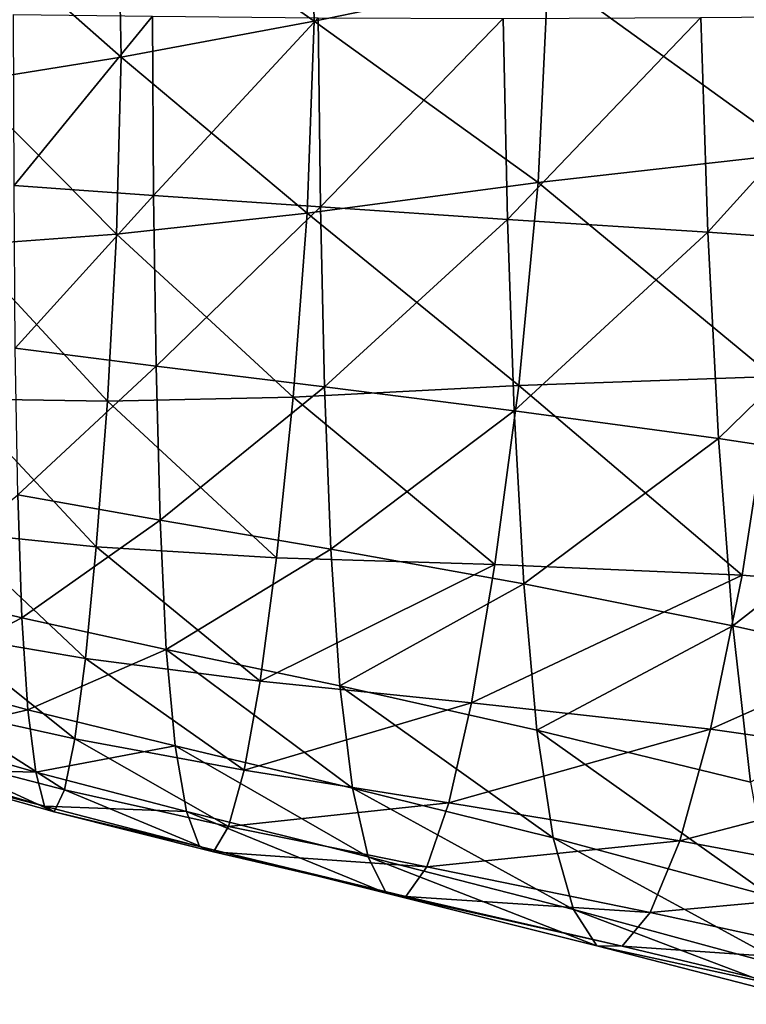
# Model space of a CAD drawing. Extents: x -0.96 to 0.96, y -0.57 to 2.63.
# Tile 5 of 148: x -0.76 to -0.57, y -0.17 to 0.09. Entities that reach past the tile are written whole.
import ezdxf

# ---------------------------------------------------------------- set-up
doc = ezdxf.new("R2010")
doc.units = 0
doc.layers.add('Brakiri_Cruiser_Main_Texture', color=7, linetype='CONTINUOUS')

msp = doc.modelspace()

# ---------------------------------------------------------------- linework, layer by layer
at = {"layer": 'Brakiri_Cruiser_Main_Texture'}
for points in [[(-0.682568, 0.090437, -0.575701), (-0.683724, 0.140147, -0.576902), (-0.735254, 0.127302, -0.583678)], [(-0.683724, 0.140147, -0.576902), (-0.682568, 0.090437, -0.575701), (-0.619759, 0.103387, -0.567351)], [(-0.734342, 0.08073, -0.582539), (-0.735254, 0.127302, -0.583678), (-0.776628, 0.117995, -0.588863)], [(-0.682568, 0.090437, -0.575701), (-0.735254, 0.127302, -0.583678), (-0.734342, 0.08073, -0.582539)], [(-0.619759, 0.103387, -0.567351), (-0.552855, 0.054988, -0.555369), (-0.547518, 0.119392, -0.557996)], [(-0.734342, 0.08073, -0.582539), (-0.776628, 0.117995, -0.588863), (-0.776036, 0.074079, -0.587798)], [(-0.682568, 0.090437, -0.575701), (-0.622437, 0.04715, -0.564442), (-0.619759, 0.103387, -0.567351)], [(-0.619759, 0.103387, -0.567351), (-0.622437, 0.04715, -0.564442), (-0.552855, 0.054988, -0.555369)], [(-0.725977, 0.091786, -0.456284), (-0.763086, 0.046338, -0.465494), (-0.763232, 0.092167, -0.464488)], [(-0.725977, 0.091786, -0.456284), (-0.725635, 0.043667, -0.457294), (-0.763086, 0.046338, -0.465494)], [(-0.68444, 0.038899, -0.572788), (-0.682568, 0.090437, -0.575701), (-0.734342, 0.08073, -0.582539)], [(-0.725635, 0.043667, -0.457294), (-0.725977, 0.091786, -0.456284), (-0.681494, 0.091301, -0.446563)], [(-0.725635, 0.043667, -0.457294), (-0.681494, 0.091301, -0.446563), (-0.680859, 0.040589, -0.447565)], [(-0.682568, 0.090437, -0.575701), (-0.68444, 0.038899, -0.572788), (-0.622437, 0.04715, -0.564442)], [(-0.680859, 0.040589, -0.447565), (-0.681494, 0.091301, -0.446563), (-0.631836, 0.091161, -0.4346)], [(-0.680859, 0.040589, -0.447565), (-0.631836, 0.091161, -0.4346), (-0.630658, 0.037248, -0.43565)], [(-0.630658, 0.037248, -0.43565), (-0.631836, 0.091161, -0.4346), (-0.578852, 0.091347, -0.420021)], [(-0.630658, 0.037248, -0.43565), (-0.578852, 0.091347, -0.420021), (-0.57693, 0.033789, -0.420889)], [(-0.57693, 0.033789, -0.420889), (-0.578852, 0.091347, -0.420021), (-0.524391, 0.091842, -0.402458)], [(-0.57693, 0.033789, -0.420889), (-0.524391, 0.091842, -0.402458), (-0.521372, 0.029895, -0.402981)], [(-0.735571, 0.033285, -0.579621), (-0.734342, 0.08073, -0.582539), (-0.776036, 0.074079, -0.587798)], [(-0.68444, 0.038899, -0.572788), (-0.734342, 0.08073, -0.582539), (-0.735571, 0.033285, -0.579621)], [(-0.735571, 0.033285, -0.579621), (-0.776036, 0.074079, -0.587798), (-0.776698, 0.030245, -0.584889)], [(-0.622437, 0.04715, -0.564442), (-0.559483, -0.004879, -0.550572), (-0.552855, 0.054988, -0.555369)], [(-0.725635, 0.043667, -0.457294), (-0.762744, 0.002731, -0.46853), (-0.763086, 0.046338, -0.465494)], [(-0.68444, 0.038899, -0.572788), (-0.627669, -0.007289, -0.559678), (-0.622437, 0.04715, -0.564442)], [(-0.622437, 0.04715, -0.564442), (-0.627669, -0.007289, -0.559678), (-0.559483, -0.004879, -0.550572)], [(-0.725635, 0.043667, -0.457294), (-0.725, -0.002119, -0.460371), (-0.762744, 0.002731, -0.46853)], [(-0.725, -0.002119, -0.460371), (-0.725635, 0.043667, -0.457294), (-0.680859, 0.040589, -0.447565)], [(-0.725, -0.002119, -0.460371), (-0.680859, 0.040589, -0.447565), (-0.679785, -0.007679, -0.450686)], [(-0.679785, -0.007679, -0.450686), (-0.680859, 0.040589, -0.447565), (-0.630658, 0.037248, -0.43565)], [(-0.6882, -0.01043, -0.567993), (-0.68444, 0.038899, -0.572788), (-0.735571, 0.033285, -0.579621)], [(-0.68444, 0.038899, -0.572788), (-0.6882, -0.01043, -0.567993), (-0.627669, -0.007289, -0.559678)], [(-0.679785, -0.007679, -0.450686), (-0.630658, 0.037248, -0.43565), (-0.628895, -0.014108, -0.43887)], [(-0.628895, -0.014108, -0.43887), (-0.630658, 0.037248, -0.43565), (-0.57693, 0.033789, -0.420889)], [(-0.738021, -0.011542, -0.574796), (-0.735571, 0.033285, -0.579621), (-0.776698, 0.030245, -0.584889)], [(-0.6882, -0.01043, -0.567993), (-0.735571, 0.033285, -0.579621), (-0.738021, -0.011542, -0.574796)], [(-0.628895, -0.014108, -0.43887), (-0.57693, 0.033789, -0.420889), (-0.574075, -0.021562, -0.424335)], [(-0.574075, -0.021562, -0.424335), (-0.57693, 0.033789, -0.420889), (-0.521372, 0.029895, -0.402981)], [(-0.738021, -0.011542, -0.574796), (-0.776698, 0.030245, -0.584889), (-0.778174, -0.010863, -0.580058)], [(-0.574075, -0.021562, -0.424335), (-0.521372, 0.029895, -0.402981), (-0.517072, -0.030198, -0.40649)], [(-0.725, -0.002119, -0.460371), (-0.762109, -0.036612, -0.473593), (-0.762744, 0.002731, -0.46853)], [(-0.725, -0.002119, -0.460371), (-0.723926, -0.043426, -0.465516), (-0.762109, -0.036612, -0.473593)], [(-0.723926, -0.043426, -0.465516), (-0.725, -0.002119, -0.460371), (-0.679785, -0.007679, -0.450686)], [(-0.627669, -0.007289, -0.559678), (-0.567755, -0.058233, -0.543702), (-0.559483, -0.004879, -0.550572)], [(-0.559483, -0.004879, -0.550572), (-0.567755, -0.058233, -0.543702), (-0.496648, -0.064223, -0.534329)], [(-0.723926, -0.043426, -0.465516), (-0.679785, -0.007679, -0.450686), (-0.678125, -0.051253, -0.455915)], [(-0.6882, -0.01043, -0.567993), (-0.634098, -0.055348, -0.552853), (-0.627669, -0.007289, -0.559678)], [(-0.678125, -0.051253, -0.455915), (-0.679785, -0.007679, -0.450686), (-0.628895, -0.014108, -0.43887)], [(-0.627669, -0.007289, -0.559678), (-0.634098, -0.055348, -0.552853), (-0.567755, -0.058233, -0.543702)], [(-0.692708, -0.053514, -0.561149), (-0.6882, -0.01043, -0.567993), (-0.738021, -0.011542, -0.574796)], [(-0.6882, -0.01043, -0.567993), (-0.692708, -0.053514, -0.561149), (-0.634098, -0.055348, -0.552853)], [(-0.741032, -0.050559, -0.567946), (-0.778174, -0.010863, -0.580058), (-0.780024, -0.046597, -0.573229)], [(-0.741032, -0.050559, -0.567946), (-0.738021, -0.011542, -0.574796), (-0.778174, -0.010863, -0.580058)], [(-0.692708, -0.053514, -0.561149), (-0.738021, -0.011542, -0.574796), (-0.741032, -0.050559, -0.567946)], [(-0.678125, -0.051253, -0.455915), (-0.628895, -0.014108, -0.43887), (-0.62635, -0.060552, -0.444254)], [(-0.62635, -0.060552, -0.444254), (-0.628895, -0.014108, -0.43887), (-0.574075, -0.021562, -0.424335)], [(-0.62635, -0.060552, -0.444254), (-0.574075, -0.021562, -0.424335), (-0.570243, -0.071784, -0.43)], [(-0.570243, -0.071784, -0.43), (-0.574075, -0.021562, -0.424335), (-0.517072, -0.030198, -0.40649)], [(-0.570243, -0.071784, -0.43), (-0.517072, -0.030198, -0.40649), (-0.51172, -0.08475, -0.412755)], [(-0.762109, -0.036612, -0.473593), (-0.761035, -0.069646, -0.480696), (-0.792719, -0.061934, -0.487437)], [(-0.723926, -0.043426, -0.465516), (-0.761035, -0.069646, -0.480696), (-0.762109, -0.036612, -0.473593)], [(-0.723926, -0.043426, -0.465516), (-0.722266, -0.078106, -0.472732), (-0.761035, -0.069646, -0.480696)], [(-0.722266, -0.078106, -0.472732), (-0.723926, -0.043426, -0.465516), (-0.678125, -0.051253, -0.455915)], [(-0.743945, -0.080577, -0.558956), (-0.780024, -0.046597, -0.573229), (-0.781877, -0.074148, -0.564351)], [(-0.743945, -0.080577, -0.558956), (-0.741032, -0.050559, -0.567946), (-0.780024, -0.046597, -0.573229)], [(-0.697087, -0.086618, -0.5521), (-0.741032, -0.050559, -0.567946), (-0.743945, -0.080577, -0.558956)], [(-0.697087, -0.086618, -0.5521), (-0.692708, -0.053514, -0.561149), (-0.741032, -0.050559, -0.567946)], [(-0.722266, -0.078106, -0.472732), (-0.678125, -0.051253, -0.455915), (-0.675684, -0.087879, -0.463259)], [(-0.675684, -0.087879, -0.463259), (-0.678125, -0.051253, -0.455915), (-0.62635, -0.060552, -0.444254)], [(-0.634098, -0.055348, -0.552853), (-0.692708, -0.053514, -0.561149), (-0.697087, -0.086618, -0.5521)], [(-0.634098, -0.055348, -0.552853), (-0.697087, -0.086618, -0.5521), (-0.640365, -0.092446, -0.54376)], [(-0.567755, -0.058233, -0.543702), (-0.634098, -0.055348, -0.552853), (-0.640365, -0.092446, -0.54376)], [(-0.675684, -0.087879, -0.463259), (-0.62635, -0.060552, -0.444254), (-0.622828, -0.099727, -0.451798)], [(-0.567755, -0.058233, -0.543702), (-0.640365, -0.092446, -0.54376), (-0.576248, -0.099527, -0.53449)], [(-0.622828, -0.099727, -0.451798), (-0.62635, -0.060552, -0.444254), (-0.570243, -0.071784, -0.43)], [(-0.496648, -0.064223, -0.534329), (-0.567755, -0.058233, -0.543702), (-0.576248, -0.099527, -0.53449)], [(-0.761035, -0.069646, -0.480696), (-0.791683, -0.085573, -0.496425), (-0.792719, -0.061934, -0.487437)], [(-0.496648, -0.064223, -0.534329), (-0.576248, -0.099527, -0.53449), (-0.507205, -0.109327, -0.524847)], [(-0.761035, -0.069646, -0.480696), (-0.759375, -0.094326, -0.48985), (-0.791683, -0.085573, -0.496425)], [(-0.722266, -0.078106, -0.472732), (-0.759375, -0.094326, -0.48985), (-0.761035, -0.069646, -0.480696)], [(-0.622828, -0.099727, -0.451798), (-0.570243, -0.071784, -0.43), (-0.565512, -0.113758, -0.438007)], [(-0.565512, -0.113758, -0.438007), (-0.570243, -0.071784, -0.43), (-0.51172, -0.08475, -0.412755)], [(-0.746785, -0.102128, -0.548361), (-0.781877, -0.074148, -0.564351), (-0.78368, -0.093993, -0.553916)], [(-0.746785, -0.102128, -0.548361), (-0.743945, -0.080577, -0.558956), (-0.781877, -0.074148, -0.564351)], [(-0.722266, -0.078106, -0.472732), (-0.719824, -0.104009, -0.482033), (-0.759375, -0.094326, -0.48985)], [(-0.672266, -0.115304, -0.472724), (-0.719824, -0.104009, -0.482033), (-0.722266, -0.078106, -0.472732)], [(-0.672266, -0.115304, -0.472724), (-0.722266, -0.078106, -0.472732), (-0.675684, -0.087879, -0.463259)], [(-0.701367, -0.110496, -0.541398), (-0.743945, -0.080577, -0.558956), (-0.746785, -0.102128, -0.548361)], [(-0.701367, -0.110496, -0.541398), (-0.697087, -0.086618, -0.5521), (-0.743945, -0.080577, -0.558956)], [(-0.759375, -0.094326, -0.48985), (-0.790354, -0.101572, -0.506927), (-0.791683, -0.085573, -0.496425)], [(-0.640365, -0.092446, -0.54376), (-0.697087, -0.086618, -0.5521), (-0.701367, -0.110496, -0.541398)], [(-0.618407, -0.128621, -0.461635), (-0.672266, -0.115304, -0.472724), (-0.675684, -0.087879, -0.463259)], [(-0.618407, -0.128621, -0.461635), (-0.675684, -0.087879, -0.463259), (-0.622828, -0.099727, -0.451798)], [(-0.759375, -0.094326, -0.48985), (-0.757275, -0.111025, -0.500543), (-0.790354, -0.101572, -0.506927)], [(-0.749577, -0.115747, -0.536695), (-0.78368, -0.093993, -0.553916), (-0.785452, -0.106444, -0.542443)], [(-0.749577, -0.115747, -0.536695), (-0.746785, -0.102128, -0.548361), (-0.78368, -0.093993, -0.553916)], [(-0.719824, -0.104009, -0.482033), (-0.757275, -0.111025, -0.500543), (-0.759375, -0.094326, -0.48985)], [(-0.640365, -0.092446, -0.54376), (-0.701367, -0.110496, -0.541398), (-0.646452, -0.119257, -0.532957)], [(-0.576248, -0.099527, -0.53449), (-0.640365, -0.092446, -0.54376), (-0.646452, -0.119257, -0.532957)], [(-0.576248, -0.099527, -0.53449), (-0.646452, -0.119257, -0.532957), (-0.58448, -0.129473, -0.523513)], [(-0.559957, -0.144369, -0.448482), (-0.618407, -0.128621, -0.461635), (-0.622828, -0.099727, -0.451798)], [(-0.559957, -0.144369, -0.448482), (-0.622828, -0.099727, -0.451798), (-0.565512, -0.113758, -0.438007)], [(-0.507205, -0.109327, -0.524847), (-0.576248, -0.099527, -0.53449), (-0.58448, -0.129473, -0.523513)], [(-0.757275, -0.111025, -0.500543), (-0.788829, -0.110223, -0.518436), (-0.790354, -0.101572, -0.506927)], [(-0.705526, -0.1256, -0.529586), (-0.746785, -0.102128, -0.548361), (-0.749577, -0.115747, -0.536695)], [(-0.705526, -0.1256, -0.529586), (-0.701367, -0.110496, -0.541398), (-0.746785, -0.102128, -0.548361)], [(-0.719824, -0.104009, -0.482033), (-0.716797, -0.121588, -0.492899), (-0.757275, -0.111025, -0.500543)], [(-0.668058, -0.133762, -0.483771), (-0.716797, -0.121588, -0.492899), (-0.719824, -0.104009, -0.482033)], [(-0.668058, -0.133762, -0.483771), (-0.719824, -0.104009, -0.482033), (-0.672266, -0.115304, -0.472724)], [(-0.752287, -0.121665, -0.524486), (-0.785452, -0.106444, -0.542443), (-0.787207, -0.111816, -0.53045)], [(-0.752287, -0.121665, -0.524486), (-0.749577, -0.115747, -0.536695), (-0.785452, -0.106444, -0.542443)], [(-0.754883, -0.120114, -0.512262), (-0.787207, -0.111816, -0.53045), (-0.788829, -0.110223, -0.518436)], [(-0.757275, -0.111025, -0.500543), (-0.754883, -0.120114, -0.512262), (-0.788829, -0.110223, -0.518436)], [(-0.646452, -0.119257, -0.532957), (-0.701367, -0.110496, -0.541398), (-0.705526, -0.1256, -0.529586)], [(-0.507205, -0.109327, -0.524847), (-0.58448, -0.129473, -0.523513), (-0.517835, -0.141903, -0.513535)], [(-0.754883, -0.120114, -0.512262), (-0.752287, -0.121665, -0.524486), (-0.787207, -0.111816, -0.53045)], [(-0.716797, -0.121588, -0.492899), (-0.754883, -0.120114, -0.512262), (-0.757275, -0.111025, -0.500543)], [(-0.709538, -0.132383, -0.517209), (-0.749577, -0.115747, -0.536695), (-0.752287, -0.121665, -0.524486)], [(-0.709538, -0.132383, -0.517209), (-0.705526, -0.1256, -0.529586), (-0.749577, -0.115747, -0.536695)], [(-0.612993, -0.147903, -0.473074), (-0.668058, -0.133762, -0.483771), (-0.672266, -0.115304, -0.472724)], [(-0.612993, -0.147903, -0.473074), (-0.672266, -0.115304, -0.472724), (-0.618407, -0.128621, -0.461635)], [(-0.716797, -0.121588, -0.492899), (-0.713322, -0.130996, -0.504801), (-0.754883, -0.120114, -0.512262)], [(-0.713322, -0.130996, -0.504801), (-0.752287, -0.121665, -0.524486), (-0.754883, -0.120114, -0.512262)], [(-0.646452, -0.119257, -0.532957), (-0.705526, -0.1256, -0.529586), (-0.652344, -0.136453, -0.521006)], [(-0.58448, -0.129473, -0.523513), (-0.646452, -0.119257, -0.532957), (-0.652344, -0.136453, -0.521006)], [(-0.713322, -0.130996, -0.504801), (-0.709538, -0.132383, -0.517209), (-0.752287, -0.121665, -0.524486)], [(-0.663249, -0.143485, -0.495864), (-0.713322, -0.130996, -0.504801), (-0.716797, -0.121588, -0.492899)], [(-0.663249, -0.143485, -0.495864), (-0.716797, -0.121588, -0.492899), (-0.668058, -0.133762, -0.483771)], [(-0.652344, -0.136453, -0.521006), (-0.705526, -0.1256, -0.529586), (-0.709538, -0.132383, -0.517209)], [(-0.553478, -0.164067, -0.460714), (-0.612993, -0.147903, -0.473074), (-0.618407, -0.128621, -0.461635)], [(-0.553478, -0.164067, -0.460714), (-0.618407, -0.128621, -0.461635), (-0.559957, -0.144369, -0.448482)], [(-0.657967, -0.144405, -0.508457), (-0.709538, -0.132383, -0.517209), (-0.713322, -0.130996, -0.504801)], [(-0.657967, -0.144405, -0.508457), (-0.713322, -0.130996, -0.504801), (-0.663249, -0.143485, -0.495864)], [(-0.58448, -0.129473, -0.523513), (-0.652344, -0.136453, -0.521006), (-0.592386, -0.14866, -0.511341)], [(-0.517835, -0.141903, -0.513535), (-0.58448, -0.129473, -0.523513), (-0.592386, -0.14866, -0.511341)], [(-0.652344, -0.136453, -0.521006), (-0.709538, -0.132383, -0.517209), (-0.657967, -0.144405, -0.508457)], [(-0.606765, -0.157586, -0.48556), (-0.663249, -0.143485, -0.495864), (-0.668058, -0.133762, -0.483771)], [(-0.606765, -0.157586, -0.48556), (-0.668058, -0.133762, -0.483771), (-0.612993, -0.147903, -0.473074)], [(-0.592386, -0.14866, -0.511341), (-0.652344, -0.136453, -0.521006), (-0.657967, -0.144405, -0.508457)], [(-0.517835, -0.141903, -0.513535), (-0.592386, -0.14866, -0.511341), (-0.528009, -0.162578, -0.500981)], [(-0.599902, -0.157682, -0.498541), (-0.657967, -0.144405, -0.508457), (-0.663249, -0.143485, -0.495864)], [(-0.599902, -0.157682, -0.498541), (-0.663249, -0.143485, -0.495864), (-0.606765, -0.157586, -0.48556)], [(-0.592386, -0.14866, -0.511341), (-0.657967, -0.144405, -0.508457), (-0.599902, -0.157682, -0.498541)], [(-0.545973, -0.1733, -0.473997), (-0.606765, -0.157586, -0.48556), (-0.612993, -0.147903, -0.473074)], [(-0.545973, -0.1733, -0.473997), (-0.612993, -0.147903, -0.473074), (-0.553478, -0.164067, -0.460714)], [(-0.528009, -0.162578, -0.500981), (-0.592386, -0.14866, -0.511341), (-0.599902, -0.157682, -0.498541)], [(-0.537473, -0.172621, -0.487647), (-0.599902, -0.157682, -0.498541), (-0.606765, -0.157586, -0.48556)], [(-0.537473, -0.172621, -0.487647), (-0.606765, -0.157586, -0.48556), (-0.545973, -0.1733, -0.473997)], [(-0.528009, -0.162578, -0.500981), (-0.599902, -0.157682, -0.498541), (-0.537473, -0.172621, -0.487647)]]:
    msp.add_3dface(points, dxfattribs=at)

doc.saveas('drawing.dxf')
